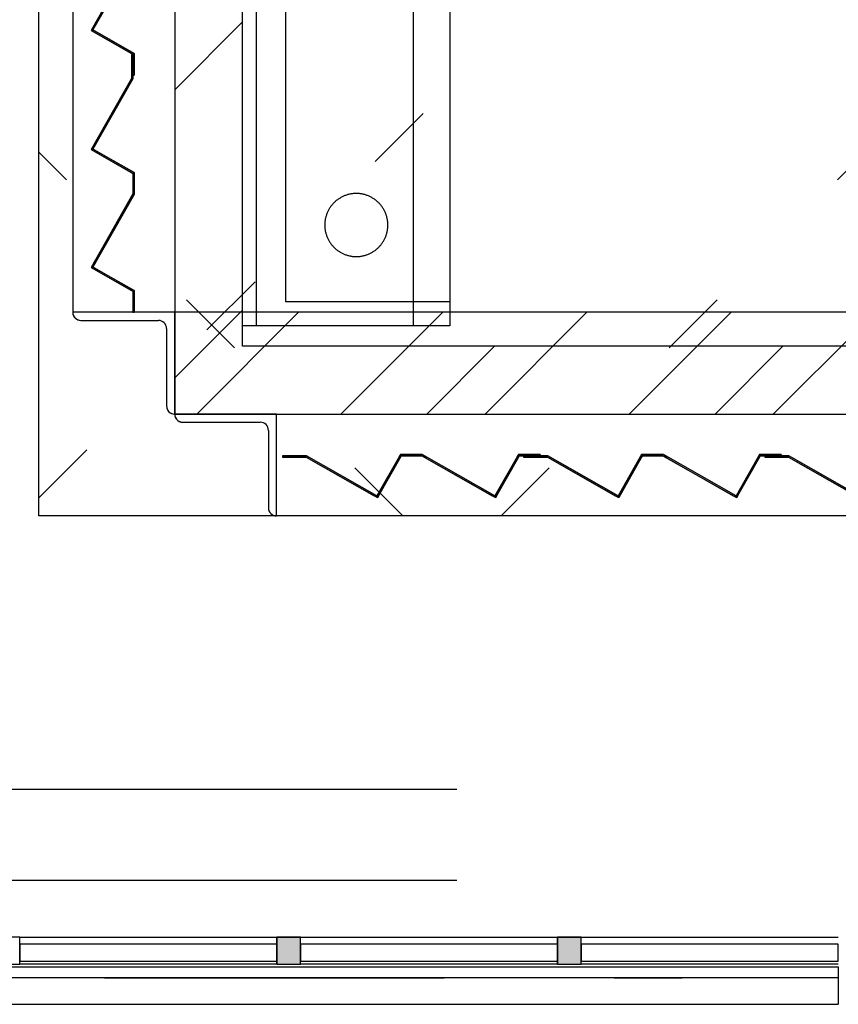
# Model space of a CAD drawing. Extents: x 2 to 87, y -108 to 11.
# Tile 239 of 256: x 31.6 to 32.81, y -38.25 to -36.8. Entities that reach past the tile are written whole.
import ezdxf

# ---------------------------------------------------------------- set-up
doc = ezdxf.new("R2010")
doc.units = 0
doc.header["$MEASUREMENT"] = 0
for name, pattern in [('DASHDOT', [1, 0.5, -0.25, 0, -0.25]), ('DOT', [0.25, 0, -0.25]), ('HIDDEN', [0.375, 0.25, -0.125]), ('OVERHEAD', [3.96875, 2.38125, -1.5875])]:
    doc.linetypes.add(name, pattern=pattern)
for name, color, linetype in [('11', 7, 'CONTINUOUS'), ('12', 7, 'CONTINUOUS'), ('18', 7, 'CONTINUOUS'), ('2', 7, 'CONTINUOUS'), ('25', 7, 'CONTINUOUS'), ('3', 7, 'CONTINUOUS'), ('33', 7, 'CONTINUOUS'), ('4', 7, 'CONTINUOUS'), ('5', 7, 'CONTINUOUS'), ('6', 7, 'CONTINUOUS'), ('8', 7, 'CONTINUOUS')]:
    doc.layers.add(name, color=color, linetype=linetype)

# ---------------------------------------------------------------- blocks, each defined once
blk = doc.blocks.new('*N651')
at = {"layer": '25', "color": 62, "linetype": 'Continuous'}
for p, q in [((31.7674, -36.4992), (31.7694, -36.4992)), ((31.7674, -36.4992), (31.7674, -36.5342)), ((31.7694, -36.4992), (31.7694, -36.5342)), ((31.7671, -36.5347), (31.7083, -36.6383)), ((31.7694, -36.5347), (31.7106, -36.6383)), ((31.7674, -36.5342), (31.7671, -36.5347)), ((31.7694, -36.5342), (31.7694, -36.5347)), ((31.7083, -36.6383), (31.7079, -36.639)), ((31.7079, -36.639), (31.7674, -36.6729)), ((31.7106, -36.6383), (31.7119, -36.639)), ((31.7119, -36.639), (31.7714, -36.6729)), ((31.7674, -36.6729), (31.7694, -36.674)), ((31.7694, -36.674), (31.7694, -36.7043)), ((31.7714, -36.6729), (31.7714, -36.674)), ((31.7714, -36.674), (31.7714, -36.7043)), ((31.7691, -36.7049), (31.7083, -36.8119)), ((31.7714, -36.7049), (31.7106, -36.8119)), ((31.7694, -36.7043), (31.7691, -36.7049)), ((31.7714, -36.7043), (31.7714, -36.7049)), ((31.7083, -36.8119), (31.7079, -36.8126)), ((31.7079, -36.8126), (31.7674, -36.8465)), ((31.7106, -36.8119), (31.7119, -36.8126)), ((31.7119, -36.8126), (31.7714, -36.8465)), ((31.7674, -36.8465), (31.7694, -36.8476)), ((31.7694, -36.8476), (31.7694, -36.8785)), ((31.7714, -36.8465), (31.7714, -36.8476)), ((31.7714, -36.8476), (31.7714, -36.8785)), ((31.7694, -36.8785), (31.7714, -36.8785))]:
    blk.add_line(p, q, dxfattribs=at)
for points in [[(31.7674, -36.4992), (31.7674, -36.4992), (31.7694, -36.4992)], [(31.7674, -36.4992), (31.7674, -36.5342), (31.7694, -36.5342)], [(31.7674, -36.4992), (31.7694, -36.4992), (31.7694, -36.5342)], [(31.7671, -36.5347), (31.7083, -36.6383), (31.7106, -36.6383)], [(31.7671, -36.5347), (31.7694, -36.5347), (31.7106, -36.6383)], [(31.7674, -36.5342), (31.7671, -36.5347), (31.7694, -36.5347)], [(31.7674, -36.5342), (31.7694, -36.5342), (31.7694, -36.5347)], [(31.7083, -36.6383), (31.7079, -36.639), (31.7119, -36.639)], [(31.7079, -36.639), (31.7674, -36.6729), (31.7714, -36.6729)], [(31.7079, -36.639), (31.7119, -36.639), (31.7714, -36.6729)], [(31.7083, -36.6383), (31.7106, -36.6383), (31.7119, -36.639)], [(31.7674, -36.6729), (31.7694, -36.674), (31.7714, -36.674)], [(31.7674, -36.6729), (31.7714, -36.6729), (31.7714, -36.674)], [(31.7694, -36.674), (31.7694, -36.7043), (31.7714, -36.7043)], [(31.7694, -36.674), (31.7714, -36.674), (31.7714, -36.7043)], [(31.7691, -36.7049), (31.7083, -36.8119), (31.7106, -36.8119)], [(31.7691, -36.7049), (31.7714, -36.7049), (31.7106, -36.8119)], [(31.7694, -36.7043), (31.7691, -36.7049), (31.7714, -36.7049)], [(31.7694, -36.7043), (31.7714, -36.7043), (31.7714, -36.7049)], [(31.7083, -36.8119), (31.7079, -36.8126), (31.7119, -36.8126)], [(31.7079, -36.8126), (31.7674, -36.8465), (31.7714, -36.8465)], [(31.7079, -36.8126), (31.7119, -36.8126), (31.7714, -36.8465)], [(31.7083, -36.8119), (31.7106, -36.8119), (31.7119, -36.8126)], [(31.7674, -36.8465), (31.7694, -36.8476), (31.7714, -36.8476)], [(31.7674, -36.8465), (31.7714, -36.8465), (31.7714, -36.8476)], [(31.7694, -36.8476), (31.7694, -36.8785), (31.7714, -36.8785)], [(31.7694, -36.8476), (31.7714, -36.8476), (31.7714, -36.8785)], [(31.7694, -36.8785), (31.7694, -36.8785), (31.7714, -36.8785)]]:
    blk.add_solid(points, dxfattribs=at)
blk = doc.blocks.new('*N652')
at = {"layer": '25', "color": 62, "linetype": 'Continuous'}
for p, q in [((31.7674, -36.8482), (31.7694, -36.8482)), ((31.7674, -36.8482), (31.7674, -36.8832)), ((31.7694, -36.8482), (31.7694, -36.8832)), ((31.7671, -36.8837), (31.7083, -36.9873)), ((31.7694, -36.8837), (31.7106, -36.9873)), ((31.7674, -36.8832), (31.7671, -36.8837)), ((31.7694, -36.8832), (31.7694, -36.8837)), ((31.7083, -36.9873), (31.7079, -36.988)), ((31.7079, -36.988), (31.7674, -37.0219)), ((31.7106, -36.9873), (31.7119, -36.988)), ((31.7119, -36.988), (31.7714, -37.0219)), ((31.7674, -37.0219), (31.7694, -37.023)), ((31.7694, -37.023), (31.7694, -37.0533)), ((31.7714, -37.0219), (31.7714, -37.023)), ((31.7714, -37.023), (31.7714, -37.0533)), ((31.7691, -37.0539), (31.7083, -37.1609)), ((31.7714, -37.0539), (31.7106, -37.1609)), ((31.7694, -37.0533), (31.7691, -37.0539)), ((31.7714, -37.0533), (31.7714, -37.0539)), ((31.7083, -37.1609), (31.7079, -37.1616)), ((31.7079, -37.1616), (31.7674, -37.1955)), ((31.7106, -37.1609), (31.7119, -37.1616)), ((31.7119, -37.1616), (31.7714, -37.1955)), ((31.7674, -37.1955), (31.7694, -37.1966)), ((31.7694, -37.1966), (31.7694, -37.2275)), ((31.7714, -37.1955), (31.7714, -37.1966)), ((31.7714, -37.1966), (31.7714, -37.2275)), ((31.7694, -37.2275), (31.7714, -37.2275))]:
    blk.add_line(p, q, dxfattribs=at)
for points in [[(31.7674, -36.8482), (31.7674, -36.8482), (31.7694, -36.8482)], [(31.7674, -36.8482), (31.7674, -36.8832), (31.7694, -36.8832)], [(31.7674, -36.8482), (31.7694, -36.8482), (31.7694, -36.8832)], [(31.7671, -36.8837), (31.7083, -36.9873), (31.7106, -36.9873)], [(31.7671, -36.8837), (31.7694, -36.8837), (31.7106, -36.9873)], [(31.7674, -36.8832), (31.7671, -36.8837), (31.7694, -36.8837)], [(31.7674, -36.8832), (31.7694, -36.8832), (31.7694, -36.8837)], [(31.7083, -36.9873), (31.7079, -36.988), (31.7119, -36.988)], [(31.7079, -36.988), (31.7674, -37.0219), (31.7714, -37.0219)], [(31.7079, -36.988), (31.7119, -36.988), (31.7714, -37.0219)], [(31.7083, -36.9873), (31.7106, -36.9873), (31.7119, -36.988)], [(31.7674, -37.0219), (31.7694, -37.023), (31.7714, -37.023)], [(31.7674, -37.0219), (31.7714, -37.0219), (31.7714, -37.023)], [(31.7694, -37.023), (31.7694, -37.0533), (31.7714, -37.0533)], [(31.7694, -37.023), (31.7714, -37.023), (31.7714, -37.0533)], [(31.7691, -37.0539), (31.7083, -37.1609), (31.7106, -37.1609)], [(31.7691, -37.0539), (31.7714, -37.0539), (31.7106, -37.1609)], [(31.7694, -37.0533), (31.7691, -37.0539), (31.7714, -37.0539)], [(31.7694, -37.0533), (31.7714, -37.0533), (31.7714, -37.0539)], [(31.7083, -37.1609), (31.7079, -37.1616), (31.7119, -37.1616)], [(31.7079, -37.1616), (31.7674, -37.1955), (31.7714, -37.1955)], [(31.7079, -37.1616), (31.7119, -37.1616), (31.7714, -37.1955)], [(31.7083, -37.1609), (31.7106, -37.1609), (31.7119, -37.1616)], [(31.7674, -37.1955), (31.7694, -37.1966), (31.7714, -37.1966)], [(31.7674, -37.1955), (31.7714, -37.1955), (31.7714, -37.1966)], [(31.7694, -37.1966), (31.7694, -37.2275), (31.7714, -37.2275)], [(31.7694, -37.1966), (31.7714, -37.1966), (31.7714, -37.2275)], [(31.7694, -37.2275), (31.7694, -37.2275), (31.7714, -37.2275)]]:
    blk.add_solid(points, dxfattribs=at)
blk = doc.blocks.new('*N765')
at = {"layer": '3', "color": 62, "linetype": 'Continuous'}
for p, q in [((-0.0175, -0.015), (-0.0175, 0.025)), ((-0.0175, 0.025), (0.0175, 0.025)), ((0.0175, -0.015), (0.0175, 0.025)), ((-0.0175, -0.015), (0.0175, -0.015))]:
    blk.add_line(p, q, dxfattribs=at)
for points in [[(-0.0175, -0.015), (-0.0175, 0.025), (0.0175, 0.025)], [(-0.0175, -0.015), (0.0175, -0.015), (0.0175, 0.025)], [(-0.0175, 0.025), (-0.0175, 0.025), (0.0175, 0.025)], [(-0.0175, -0.015), (-0.0175, -0.015), (0.0175, -0.015)]]:
    blk.add_solid(points, dxfattribs=at)
blk = doc.blocks.new('*N769')
at = {"layer": '3', "color": 62, "linetype": 'Continuous'}
for p, q in [((-0.0175, -0.015), (-0.0175, 0.025)), ((-0.0175, 0.025), (0.0175, 0.025)), ((0.0175, -0.015), (0.0175, 0.025)), ((-0.0175, -0.015), (0.0175, -0.015))]:
    blk.add_line(p, q, dxfattribs=at)
for points in [[(-0.0175, -0.015), (-0.0175, 0.025), (0.0175, 0.025)], [(-0.0175, -0.015), (0.0175, -0.015), (0.0175, 0.025)], [(-0.0175, 0.025), (-0.0175, 0.025), (0.0175, 0.025)], [(-0.0175, -0.015), (-0.0175, -0.015), (0.0175, -0.015)]]:
    blk.add_solid(points, dxfattribs=at)

msp = doc.modelspace()

# ---------------------------------------------------------------- linework, layer by layer
at = {"layer": '11', "color": 62, "linetype": 'Continuous'}
for p, q in [((31.981, -38.1579), (31.6028, -38.1579)), ((31.6028, -38.1579), (31.6028, -38.1829)), ((31.981, -38.1829), (31.981, -38.1579)), ((32.3943, -38.1579), (32.0161, -38.1579)), ((32.0161, -38.1579), (32.0161, -38.1829)), ((32.3943, -38.1829), (32.3943, -38.1579)), ((32.8075, -38.1579), (32.4293, -38.1579)), ((32.4293, -38.1579), (32.4293, -38.1829)), ((32.8075, -38.1829), (32.8075, -38.1579)), ((31.6028, -38.1829), (31.981, -38.1829)), ((32.0161, -38.1829), (32.3943, -38.1829)), ((32.4293, -38.1829), (32.8075, -38.1829))]:
    msp.add_line(p, q, dxfattribs=at)
at = {"layer": '12', "color": 62, "linetype": 'Continuous'}
for p, q in [((32.1818, -35.1875), (32.1818, -37.2475)), ((32.2359, -35.1875), (32.2359, -37.2475)), ((31.9938, -35.2231), (31.9938, -37.2119)), ((31.9509, -36.2315), (31.9509, -37.2475)), ((31.9938, -37.2119), (32.2359, -37.2119)), ((32.2359, -37.2475), (31.9309, -37.2475))]:
    msp.add_line(p, q, dxfattribs=at)
for points in [[(32.0982, -37.0526), (32.097, -37.0527), (32.0959, -37.0527), (32.0947, -37.0528), (32.0936, -37.0529), (32.0925, -37.053), (32.0914, -37.0531), (32.0902, -37.0533), (32.0891, -37.0535), (32.088, -37.0538), (32.0869, -37.054), (32.0858, -37.0543), (32.0847, -37.0546), (32.0836, -37.055), (32.0825, -37.0554), (32.0815, -37.0558), (32.0804, -37.0562), (32.0793, -37.0566), (32.0783, -37.0571), (32.0773, -37.0576), (32.0763, -37.0581), (32.0753, -37.0587), (32.0743, -37.0593), (32.0733, -37.0599), (32.0724, -37.0605), (32.0714, -37.0611), (32.0705, -37.0618), (32.0696, -37.0625), (32.0687, -37.0632), (32.0678, -37.0639), (32.067, -37.0647), (32.0661, -37.0655), (32.0653, -37.0662), (32.0645, -37.0671), (32.0638, -37.0679), (32.063, -37.0688), (32.0623, -37.0696), (32.0616, -37.0705), (32.0609, -37.0714), (32.0602, -37.0723), (32.0596, -37.0733), (32.0589, -37.0742), (32.0583, -37.0752), (32.0578, -37.0762), (32.0572, -37.0772), (32.0567, -37.0782), (32.0562, -37.0792), (32.0557, -37.0803), (32.0553, -37.0813), (32.0548, -37.0824), (32.0544, -37.0834), (32.0541, -37.0845), (32.0537, -37.0856), (32.0534, -37.0867), (32.0531, -37.0878), (32.0529, -37.0889), (32.0526, -37.09), (32.0524, -37.0911), (32.0522, -37.0923), (32.0521, -37.0934), (32.052, -37.0945), (32.0519, -37.0957), (32.0518, -37.0968), (32.0517, -37.0979), (32.0517, -37.0991), (32.0517, -37.1002), (32.0518, -37.1014), (32.0519, -37.1025), (32.052, -37.1036), (32.0521, -37.1048), (32.0522, -37.1059), (32.0524, -37.107), (32.0526, -37.1081), (32.0529, -37.1092), (32.0531, -37.1104), (32.0534, -37.1115), (32.0537, -37.1125), (32.0541, -37.1136), (32.0544, -37.1147), (32.0548, -37.1158), (32.0553, -37.1168), (32.0557, -37.1179), (32.0562, -37.1189), (32.0567, -37.1199), (32.0572, -37.121), (32.0578, -37.122), (32.0583, -37.1229), (32.0589, -37.1239), (32.0596, -37.1249), (32.0602, -37.1258), (32.0609, -37.1267), (32.0616, -37.1276), (32.0623, -37.1285), (32.063, -37.1294), (32.0638, -37.1302), (32.0645, -37.1311), (32.0653, -37.1319), (32.0661, -37.1327), (32.067, -37.1335), (32.0678, -37.1342), (32.0687, -37.135), (32.0696, -37.1357), (32.0705, -37.1364), (32.0714, -37.137), (32.0724, -37.1377), (32.0733, -37.1383), (32.0743, -37.1389), (32.0753, -37.1395), (32.0763, -37.14), (32.0773, -37.1405), (32.0783, -37.141), (32.0793, -37.1415), (32.0804, -37.142), (32.0815, -37.1424), (32.0825, -37.1428), (32.0836, -37.1432), (32.0847, -37.1435), (32.0858, -37.1438), (32.0869, -37.1441), (32.088, -37.1444), (32.0891, -37.1446), (32.0902, -37.1448), (32.0914, -37.145), (32.0925, -37.1452), (32.0936, -37.1453), (32.0947, -37.1454), (32.0959, -37.1454), (32.097, -37.1455), (32.0982, -37.1455)], [(32.0982, -37.1455), (32.0993, -37.1455), (32.1004, -37.1454), (32.1016, -37.1454), (32.1027, -37.1453), (32.1039, -37.1452), (32.105, -37.145), (32.1061, -37.1448), (32.1072, -37.1446), (32.1083, -37.1444), (32.1094, -37.1441), (32.1106, -37.1438), (32.1116, -37.1435), (32.1127, -37.1432), (32.1138, -37.1428), (32.1149, -37.1424), (32.1159, -37.142), (32.117, -37.1415), (32.118, -37.141), (32.119, -37.1405), (32.1201, -37.14), (32.1211, -37.1395), (32.122, -37.1389), (32.123, -37.1383), (32.124, -37.1377), (32.1249, -37.137), (32.1258, -37.1364), (32.1267, -37.1357), (32.1276, -37.135), (32.1285, -37.1342), (32.1293, -37.1335), (32.1302, -37.1327), (32.131, -37.1319), (32.1318, -37.1311), (32.1326, -37.1302), (32.1333, -37.1294), (32.1341, -37.1285), (32.1348, -37.1276), (32.1355, -37.1267), (32.1361, -37.1258), (32.1368, -37.1249), (32.1374, -37.1239), (32.138, -37.1229), (32.1386, -37.122), (32.1391, -37.121), (32.1396, -37.1199), (32.1401, -37.1189), (32.1406, -37.1179), (32.1411, -37.1168), (32.1415, -37.1158), (32.1419, -37.1147), (32.1423, -37.1136), (32.1426, -37.1125), (32.1429, -37.1115), (32.1432, -37.1104), (32.1435, -37.1092), (32.1437, -37.1081), (32.1439, -37.107), (32.1441, -37.1059), (32.1442, -37.1048), (32.1444, -37.1036), (32.1445, -37.1025), (32.1445, -37.1014), (32.1446, -37.1002), (32.1446, -37.0991), (32.1446, -37.0979), (32.1445, -37.0968), (32.1445, -37.0957), (32.1444, -37.0945), (32.1442, -37.0934), (32.1441, -37.0923), (32.1439, -37.0911), (32.1437, -37.09), (32.1435, -37.0889), (32.1432, -37.0878), (32.1429, -37.0867), (32.1426, -37.0856), (32.1423, -37.0845), (32.1419, -37.0834), (32.1415, -37.0824), (32.1411, -37.0813), (32.1406, -37.0803), (32.1401, -37.0792), (32.1396, -37.0782), (32.1391, -37.0772), (32.1386, -37.0762), (32.138, -37.0752), (32.1374, -37.0742), (32.1368, -37.0733), (32.1361, -37.0723), (32.1355, -37.0714), (32.1348, -37.0705), (32.1341, -37.0696), (32.1333, -37.0688), (32.1326, -37.0679), (32.1318, -37.0671), (32.131, -37.0662), (32.1302, -37.0655), (32.1293, -37.0647), (32.1285, -37.0639), (32.1276, -37.0632), (32.1267, -37.0625), (32.1258, -37.0618), (32.1249, -37.0611), (32.124, -37.0605), (32.123, -37.0599), (32.122, -37.0593), (32.1211, -37.0587), (32.1201, -37.0581), (32.119, -37.0576), (32.118, -37.0571), (32.117, -37.0566), (32.1159, -37.0562), (32.1149, -37.0558), (32.1138, -37.0554), (32.1127, -37.055), (32.1116, -37.0546), (32.1106, -37.0543), (32.1094, -37.054), (32.1083, -37.0538), (32.1072, -37.0535), (32.1061, -37.0533), (32.105, -37.0531), (32.1039, -37.053), (32.1027, -37.0529), (32.1016, -37.0528), (32.1004, -37.0527), (32.0993, -37.0527), (32.0982, -37.0526)]]:
    msp.add_lwpolyline(points, dxfattribs=at)
at = {"layer": '12', "color": 1, "linetype": 'HIDDEN'}
msp.add_lwpolyline([(31.8309, -37.3775), (43.8776, -37.3775), (43.8776, -37.2275), (31.8309, -37.2275)], close=True, dxfattribs=at)
at = {"layer": '18', "color": 7, "linetype": 'Continuous'}
for p, q in [((31.8633, -37.3775), (32.0133, -37.2275)), ((32.0754, -37.3775), (32.2254, -37.2275)), ((32.2876, -37.3775), (32.4376, -37.2275)), ((32.4997, -37.3775), (32.6497, -37.2275)), ((32.7118, -37.3775), (32.8618, -37.2275))]:
    msp.add_line(p, q, dxfattribs=at)
at = {"layer": '18', "color": 1, "linetype": 'Continuous'}
msp.add_lwpolyline([(31.8309, -37.3775), (43.8776, -37.3775), (43.8776, -37.2275), (31.8309, -37.2275)], close=True, dxfattribs=at)
at = {"layer": '2', "color": 62, "linetype": 'Continuous'}
for p, q in [((31.7694, -36.7043), (31.7079, -36.8126)), ((31.7106, -36.8119), (31.7714, -36.7049)), ((31.7079, -36.8126), (31.7694, -36.8476)), ((31.7714, -36.8465), (31.7106, -36.8119)), ((31.7694, -36.8482), (31.7674, -36.8482)), ((31.7674, -36.8482), (31.7674, -36.8832)), ((31.7694, -36.8476), (31.7694, -36.8785)), ((31.7694, -36.8837), (31.7694, -36.8482)), ((31.7714, -36.8785), (31.7714, -36.8465)), ((31.7694, -36.8785), (31.7714, -36.8785)), ((31.7674, -36.8832), (31.7079, -36.988)), ((31.7106, -36.9873), (31.7694, -36.8837)), ((31.7079, -36.988), (31.7694, -37.023)), ((31.7714, -37.0219), (31.7106, -36.9873)), ((31.7694, -37.023), (31.7694, -37.0533)), ((31.7714, -37.0539), (31.7714, -37.0219)), ((31.7694, -37.0533), (31.7079, -37.1616)), ((31.7106, -37.1609), (31.7714, -37.0539)), ((31.7079, -37.1616), (31.7694, -37.1966)), ((31.7714, -37.1955), (31.7106, -37.1609)), ((31.7694, -37.1966), (31.7694, -37.2275)), ((31.7714, -37.2275), (31.7714, -37.1955)), ((31.7694, -37.2275), (31.7714, -37.2275)), ((32.0249, -37.4389), (31.9894, -37.4389)), ((31.9894, -37.4389), (31.9894, -37.4409)), ((31.9894, -37.4409), (32.0244, -37.4409)), ((32.0244, -37.4409), (32.1292, -37.5005)), ((32.1285, -37.4978), (32.0249, -37.4389)), ((32.1631, -37.4369), (32.1285, -37.4978)), ((32.1292, -37.5005), (32.1642, -37.4389)), ((32.1951, -37.4369), (32.1631, -37.4369)), ((32.1642, -37.4389), (32.1945, -37.4389)), ((32.1945, -37.4389), (32.3028, -37.5005)), ((32.3021, -37.4978), (32.1951, -37.4369)), ((32.3367, -37.4369), (32.3021, -37.4978)), ((32.3028, -37.5005), (32.3378, -37.4389)), ((32.3687, -37.4369), (32.3367, -37.4369)), ((32.3378, -37.4389), (32.3687, -37.4389)), ((32.3799, -37.4389), (32.3444, -37.4389)), ((32.3444, -37.4389), (32.3444, -37.4409)), ((32.3444, -37.4409), (32.3794, -37.4409)), ((32.3687, -37.4389), (32.3687, -37.4369)), ((32.3794, -37.4409), (32.4842, -37.5005)), ((32.4835, -37.4978), (32.3799, -37.4389)), ((32.5181, -37.4369), (32.4835, -37.4978)), ((32.4842, -37.5005), (32.5192, -37.4389)), ((32.5501, -37.4369), (32.5181, -37.4369)), ((32.5192, -37.4389), (32.5495, -37.4389)), ((32.5495, -37.4389), (32.6578, -37.5005)), ((32.6571, -37.4978), (32.5501, -37.4369)), ((32.6917, -37.4369), (32.6571, -37.4978)), ((32.6578, -37.5005), (32.6928, -37.4389)), ((32.7237, -37.4369), (32.6917, -37.4369)), ((32.6928, -37.4389), (32.7237, -37.4389)), ((32.7349, -37.4389), (32.6994, -37.4389)), ((32.6994, -37.4389), (32.6994, -37.4409)), ((32.6994, -37.4409), (32.7344, -37.4409)), ((32.7237, -37.4389), (32.7237, -37.4369)), ((32.7344, -37.4409), (32.8392, -37.5005)), ((32.8385, -37.4978), (32.7349, -37.4389))]:
    msp.add_line(p, q, dxfattribs=at)
at = {"layer": '25', "color": 62, "linetype": 'Continuous'}
for p, q in [((31.8309, -36.8999), (31.9309, -36.7999)), ((31.8776, -37.2775), (31.9309, -37.2242)), ((31.8309, -37.3242), (31.8776, -37.2775)), ((32.2018, -37.3775), (32.3018, -37.2775)), ((32.6261, -37.3775), (32.7261, -37.2775)), ((31.9894, -37.4389), (32.0249, -37.4389)), ((31.9894, -37.4389), (31.9894, -37.4409)), ((31.9894, -37.4409), (32.0244, -37.4409)), ((32.0244, -37.4409), (32.1244, -37.4978)), ((32.0249, -37.4389), (32.0285, -37.4409)), ((32.1631, -37.4409), (32.1308, -37.4978)), ((32.1619, -37.4389), (32.1608, -37.4409)), ((32.1631, -37.4369), (32.1619, -37.4389)), ((32.1631, -37.4369), (32.1951, -37.4369)), ((32.1642, -37.4389), (32.1631, -37.4409)), ((32.1642, -37.4389), (32.1945, -37.4389)), ((32.1945, -37.4389), (32.198, -37.4409)), ((32.1951, -37.4369), (32.1986, -37.4389)), ((32.198, -37.4409), (32.298, -37.4978)), ((32.1986, -37.4389), (32.2021, -37.4409)), ((32.3367, -37.4409), (32.3044, -37.4978)), ((32.3355, -37.4389), (32.3344, -37.4409)), ((32.3367, -37.4369), (32.3355, -37.4389)), ((32.3367, -37.4369), (32.3687, -37.4369)), ((32.3378, -37.4389), (32.3367, -37.4409)), ((32.3378, -37.4389), (32.3687, -37.4389)), ((32.3444, -37.4389), (32.3799, -37.4389)), ((32.3444, -37.4389), (32.3444, -37.4409)), ((32.3444, -37.4409), (32.3794, -37.4409)), ((32.3687, -37.4369), (32.3687, -37.4389)), ((32.3794, -37.4409), (32.4794, -37.4978)), ((32.3799, -37.4389), (32.3835, -37.4409)), ((32.3835, -37.4409), (32.4835, -37.4978)), ((32.5158, -37.4409), (32.4835, -37.4978)), ((32.5181, -37.4409), (32.4858, -37.4978)), ((32.5169, -37.4389), (32.5158, -37.4409)), ((32.5181, -37.4369), (32.5169, -37.4389)), ((32.5181, -37.4369), (32.5501, -37.4369)), ((32.5192, -37.4389), (32.5181, -37.4409)), ((32.5192, -37.4389), (32.5495, -37.4389)), ((32.5495, -37.4389), (32.553, -37.4409)), ((32.5501, -37.4369), (32.5536, -37.4389)), ((32.553, -37.4409), (32.653, -37.4978)), ((32.5536, -37.4389), (32.5571, -37.4409)), ((32.6917, -37.4409), (32.6594, -37.4978)), ((32.6905, -37.4389), (32.6894, -37.4409)), ((32.6917, -37.4369), (32.6905, -37.4389)), ((32.6917, -37.4369), (32.7237, -37.4369)), ((32.6928, -37.4389), (32.6917, -37.4409)), ((32.6928, -37.4389), (32.7237, -37.4389)), ((32.6994, -37.4389), (32.7349, -37.4389)), ((32.6994, -37.4389), (32.6994, -37.4409)), ((32.6994, -37.4409), (32.7344, -37.4409)), ((32.7237, -37.4369), (32.7237, -37.4389)), ((32.7344, -37.4409), (32.7947, -37.4752)), ((32.7349, -37.4389), (32.7385, -37.4409)), ((32.7385, -37.4409), (32.7988, -37.4752)), ((32.7947, -37.4752), (32.8344, -37.4978)), ((32.7988, -37.4752), (32.8385, -37.4978)), ((32.1292, -37.5005), (32.1244, -37.4978)), ((32.1308, -37.4978), (32.1292, -37.5005)), ((32.3028, -37.5005), (32.298, -37.4978)), ((32.3044, -37.4978), (32.3028, -37.5005)), ((32.4842, -37.5005), (32.4794, -37.4978)), ((32.4858, -37.4978), (32.4842, -37.5005)), ((32.6578, -37.5005), (32.653, -37.4978)), ((32.6594, -37.4978), (32.6578, -37.5005))]:
    msp.add_line(p, q, dxfattribs=at)
for points in [[(31.9894, -37.4389), (31.9894, -37.4389), (32.0249, -37.4389)], [(31.9894, -37.4389), (31.9894, -37.4409), (32.0285, -37.4409)], [(31.9894, -37.4389), (32.0249, -37.4389), (32.0285, -37.4409)], [(31.9894, -37.4409), (31.9894, -37.4409), (32.0244, -37.4409)], [(32.0244, -37.4409), (32.1244, -37.4978), (32.1285, -37.4978)], [(32.0244, -37.4409), (32.0285, -37.4409), (32.1285, -37.4978)], [(32.1608, -37.4409), (32.1285, -37.4978), (32.1308, -37.4978)], [(32.1608, -37.4409), (32.1631, -37.4409), (32.1308, -37.4978)], [(32.1619, -37.4389), (32.1608, -37.4409), (32.1631, -37.4409)], [(32.1631, -37.4369), (32.1619, -37.4389), (32.1986, -37.4389)], [(32.1619, -37.4389), (32.1642, -37.4389), (32.1631, -37.4409)], [(32.1631, -37.4369), (32.1631, -37.4369), (32.1951, -37.4369)], [(32.1631, -37.4369), (32.1951, -37.4369), (32.1986, -37.4389)], [(32.1642, -37.4389), (32.1642, -37.4389), (32.1945, -37.4389)], [(32.1945, -37.4389), (32.198, -37.4409), (32.2021, -37.4409)], [(32.1945, -37.4389), (32.1986, -37.4389), (32.2021, -37.4409)], [(32.198, -37.4409), (32.298, -37.4978), (32.3021, -37.4978)], [(32.198, -37.4409), (32.2021, -37.4409), (32.3021, -37.4978)], [(32.3344, -37.4409), (32.3021, -37.4978), (32.3044, -37.4978)], [(32.3344, -37.4409), (32.3367, -37.4409), (32.3044, -37.4978)], [(32.3355, -37.4389), (32.3344, -37.4409), (32.3367, -37.4409)], [(32.3367, -37.4369), (32.3355, -37.4389), (32.3687, -37.4389)], [(32.3355, -37.4389), (32.3378, -37.4389), (32.3367, -37.4409)], [(32.3367, -37.4369), (32.3367, -37.4369), (32.3687, -37.4369)], [(32.3367, -37.4369), (32.3687, -37.4369), (32.3687, -37.4389)], [(32.3378, -37.4389), (32.3378, -37.4389), (32.3687, -37.4389)], [(32.3444, -37.4389), (32.3444, -37.4389), (32.3799, -37.4389)], [(32.3444, -37.4389), (32.3444, -37.4409), (32.3835, -37.4409)], [(32.3444, -37.4389), (32.3799, -37.4389), (32.3835, -37.4409)], [(32.3444, -37.4409), (32.3444, -37.4409), (32.3794, -37.4409)], [(32.3794, -37.4409), (32.4794, -37.4978), (32.4835, -37.4978)], [(32.3794, -37.4409), (32.3835, -37.4409), (32.4835, -37.4978)], [(32.5158, -37.4409), (32.4835, -37.4978), (32.4858, -37.4978)], [(32.5158, -37.4409), (32.5181, -37.4409), (32.4858, -37.4978)], [(32.5169, -37.4389), (32.5158, -37.4409), (32.5181, -37.4409)], [(32.5181, -37.4369), (32.5169, -37.4389), (32.5536, -37.4389)], [(32.5169, -37.4389), (32.5192, -37.4389), (32.5181, -37.4409)], [(32.5181, -37.4369), (32.5181, -37.4369), (32.5501, -37.4369)], [(32.5181, -37.4369), (32.5501, -37.4369), (32.5536, -37.4389)], [(32.5192, -37.4389), (32.5192, -37.4389), (32.5495, -37.4389)], [(32.5495, -37.4389), (32.553, -37.4409), (32.5571, -37.4409)], [(32.5495, -37.4389), (32.5536, -37.4389), (32.5571, -37.4409)], [(32.553, -37.4409), (32.653, -37.4978), (32.6571, -37.4978)], [(32.553, -37.4409), (32.5571, -37.4409), (32.6571, -37.4978)], [(32.6894, -37.4409), (32.6571, -37.4978), (32.6594, -37.4978)], [(32.6894, -37.4409), (32.6917, -37.4409), (32.6594, -37.4978)], [(32.6905, -37.4389), (32.6894, -37.4409), (32.6917, -37.4409)], [(32.6917, -37.4369), (32.6905, -37.4389), (32.7237, -37.4389)], [(32.6905, -37.4389), (32.6928, -37.4389), (32.6917, -37.4409)], [(32.6917, -37.4369), (32.6917, -37.4369), (32.7237, -37.4369)], [(32.6917, -37.4369), (32.7237, -37.4369), (32.7237, -37.4389)], [(32.6928, -37.4389), (32.6928, -37.4389), (32.7237, -37.4389)], [(32.6994, -37.4389), (32.6994, -37.4389), (32.7349, -37.4389)], [(32.6994, -37.4389), (32.6994, -37.4409), (32.7385, -37.4409)], [(32.6994, -37.4389), (32.7349, -37.4389), (32.7385, -37.4409)], [(32.6994, -37.4409), (32.6994, -37.4409), (32.7344, -37.4409)], [(32.7344, -37.4409), (32.7947, -37.4752), (32.7988, -37.4752)], [(32.7344, -37.4409), (32.7385, -37.4409), (32.7988, -37.4752)], [(32.7947, -37.4752), (32.8344, -37.4978), (32.8385, -37.4978)], [(32.7947, -37.4752), (32.7988, -37.4752), (32.8385, -37.4978)], [(32.1244, -37.4978), (32.1308, -37.4978), (32.1292, -37.5005)], [(32.298, -37.4978), (32.3044, -37.4978), (32.3028, -37.5005)], [(32.4794, -37.4978), (32.4858, -37.4978), (32.4842, -37.5005)], [(32.653, -37.4978), (32.6594, -37.4978), (32.6578, -37.5005)]]:
    msp.add_solid(points, dxfattribs=at)
at = {"layer": '3', "color": 62, "linetype": 'Continuous'}
for p, q in [((31.6028, -38.1474), (31.5678, -38.1474)), ((31.6028, -38.1474), (31.981, -38.1474)), ((31.6028, -38.1874), (31.6028, -38.1474)), ((32.0161, -38.1474), (31.9811, -38.1474)), ((31.9811, -38.1474), (31.9811, -38.1874)), ((32.0161, -38.1474), (32.3943, -38.1474)), ((32.0161, -38.1874), (32.0161, -38.1474)), ((32.4293, -38.1474), (32.3943, -38.1474)), ((32.3943, -38.1474), (32.3943, -38.1874)), ((32.4293, -38.1474), (32.8075, -38.1474)), ((32.4293, -38.1874), (32.4293, -38.1474)), ((31.5678, -38.1874), (31.6028, -38.1874)), ((31.981, -38.1874), (31.6028, -38.1874)), ((31.9811, -38.1874), (32.0161, -38.1874)), ((32.3943, -38.1874), (32.0161, -38.1874)), ((32.3943, -38.1874), (32.4293, -38.1874)), ((32.8075, -38.1874), (32.4293, -38.1874))]:
    msp.add_line(p, q, dxfattribs=at)
at = {"layer": '33', "color": 62, "linetype": 'OVERHEAD'}
for p, q in [((21.9276, -37.9297), (32.9276, -37.9297)), ((21.9276, -38.0637), (32.9276, -38.0637))]:
    msp.add_line(p, q, dxfattribs=at)
at = {"layer": '4', "color": 62, "linetype": 'Continuous'}
for p, q in [((31.6809, -34.4075), (31.6809, -37.2275)), ((31.8309, -37.2275), (31.6809, -37.2275)), ((31.8309, -37.3775), (31.8309, -37.2275)), ((31.6929, -37.2395), (31.8069, -37.2395)), ((31.8189, -37.2515), (31.8189, -37.3655)), ((31.9809, -37.3775), (31.8309, -37.3775)), ((31.9809, -37.5275), (31.9809, -37.3775)), ((31.8429, -37.3895), (31.9569, -37.3895)), ((31.9689, -37.4015), (31.9689, -37.5155)), ((32.9276, -37.5275), (31.9809, -37.5275)), ((31.1896, -38.1915), (32.8075, -38.1915)), ((32.8075, -38.1915), (32.8075, -38.2465)), ((32.8075, -38.2075), (31.1897, -38.2075)), ((31.1896, -38.2465), (32.8075, -38.2465))]:
    msp.add_line(p, q, dxfattribs=at)
for points in [[(31.6809, -37.2275), (31.6812, -37.2301), (31.6821, -37.2327), (31.6835, -37.235)], [(31.6854, -37.2369), (31.6877, -37.2383), (31.6902, -37.2392), (31.6929, -37.2395)], [(31.8189, -37.3655), (31.8192, -37.3681), (31.8201, -37.3707), (31.8215, -37.373)], [(31.8234, -37.3749), (31.8257, -37.3763), (31.8282, -37.3772), (31.8309, -37.3775)], [(31.8309, -37.3775), (31.8312, -37.3801), (31.8321, -37.3827), (31.8335, -37.385)], [(31.8354, -37.3869), (31.8377, -37.3883), (31.8402, -37.3892), (31.8429, -37.3895)], [(31.9689, -37.5155), (31.9692, -37.5181), (31.9701, -37.5207), (31.9715, -37.523)], [(31.9734, -37.5249), (31.9757, -37.5263), (31.9782, -37.5272), (31.9809, -37.5275)]]:
    msp.add_lwpolyline(points, dxfattribs=at)
for centre, start, end in [((31.6929, -37.2275), 180, 270), ((31.8069, -37.2515), 0, 90), ((31.8309, -37.3655), 180, 270), ((31.8429, -37.3775), 180, 270), ((31.9569, -37.4015), 0, 90), ((31.9809, -37.5155), 180, 270)]:
    msp.add_arc(centre, 0.012, start, end, dxfattribs=at)
at = {"layer": '5', "color": 7, "linetype": 'DASHDOT'}
msp.add_line((7.5276, -38.2075), (52.6276, -38.2075), dxfattribs=at)
at = {"layer": '6', "color": 62, "linetype": 'Continuous'}
for p, q in [((31.8309, -34.2575), (31.8309, -37.3775)), ((31.9309, -37.2775), (31.9309, -34.3575)), ((33.6526, -37.2775), (31.9309, -37.2775)), ((31.8309, -37.3775), (43.8776, -37.3775))]:
    msp.add_line(p, q, dxfattribs=at)
at = {"layer": '8', "color": 5, "linetype": 'DOT'}
for p, q in [((31.6309, -37.5007), (49.6276, -19.504)), ((32.3112, -37.5275), (49.6276, -20.2111)), ((32.1666, -37.5275), (31.6309, -36.9918))]:
    msp.add_line(p, q, dxfattribs=at)
at = {"layer": '8', "color": 5, "linetype": 'Continuous'}
for p, q in [((31.6309, -37.5275), (31.6309, -34.0575)), ((33.3276, -37.5275), (31.6309, -37.5275))]:
    msp.add_line(p, q, dxfattribs=at)

# ---------------------------------------------------------------- block references
at = {"layer": '25', "color": 62, "linetype": 'Continuous'}
for name in ['*N651', '*N652']:
    msp.add_blockref(name, (0, 0), dxfattribs=at)
at = {"layer": '3', "color": 62, "linetype": 'Continuous'}
for name, p in [('*N765', (31.9986, -38.1724)), ('*N769', (32.4118, -38.1724))]:
    msp.add_blockref(name, p, dxfattribs=at)

doc.saveas('drawing.dxf')
